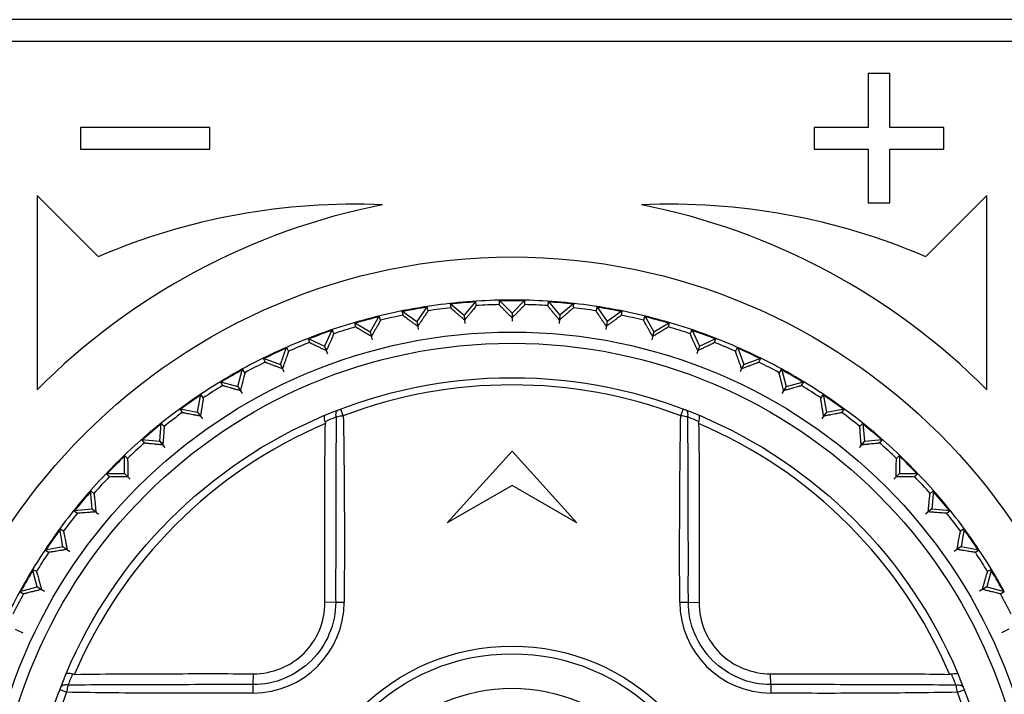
# Model space of a CAD drawing. Header units: millimetres. Extents: x 1117 to 38156, y -1945 to 7303.
# Tile 236 of 256: x 8915 to 8938, y 562 to 577. Entities that reach past the tile are written whole.
import ezdxf

# ---------------------------------------------------------------- set-up
doc = ezdxf.new("R2010")
doc.units = ezdxf.units.MM

msp = doc.modelspace()

# ---------------------------------------------------------------- linework, layer by layer
at = {"color": 7, "linetype": 'Continuous'}
for p, q in [((8953.883, 577.161), (8898.983, 577.161)), ((8898.983, 576.661), (8953.883, 576.661)), ((8935.183, 575.911), (8934.683, 575.911)), ((8934.683, 575.911), (8934.683, 574.661)), ((8935.183, 574.661), (8935.183, 575.911)), ((8919.433, 574.661), (8916.433, 574.661)), ((8916.433, 574.661), (8916.433, 574.161)), ((8919.433, 574.161), (8919.433, 574.661)), ((8934.683, 574.661), (8933.433, 574.661)), ((8933.433, 574.661), (8933.433, 574.161)), ((8936.433, 574.661), (8935.183, 574.661)), ((8936.433, 574.161), (8936.433, 574.661)), ((8916.433, 574.161), (8919.433, 574.161)), ((8933.433, 574.161), (8934.683, 574.161)), ((8934.683, 574.161), (8934.683, 572.911)), ((8935.183, 574.161), (8936.433, 574.161)), ((8935.183, 572.911), (8935.183, 574.161)), ((8916.847, 571.667), (8915.433, 573.081)), ((8915.433, 573.081), (8915.433, 568.581)), ((8937.433, 573.081), (8936.019, 571.667)), ((8937.433, 568.581), (8937.433, 573.081)), ((8934.683, 572.911), (8935.183, 572.911)), ((8924.47, 570.512), (8924.228, 570.166)), ((8924.488, 570.411), (8924.47, 570.512)), ((8925.003, 570.582), (8925.326, 570.311)), ((8925.003, 570.582), (8925.012, 570.481)), ((8925.597, 570.634), (8925.326, 570.311)), ((8925.606, 570.532), (8925.597, 570.634)), ((8926.135, 570.657), (8926.433, 570.359)), ((8926.135, 570.657), (8926.135, 570.556)), ((8926.731, 570.657), (8926.433, 570.359)), ((8926.731, 570.556), (8926.731, 570.657)), ((8927.269, 570.634), (8927.26, 570.532)), ((8927.269, 570.634), (8927.54, 570.311)), ((8927.863, 570.582), (8927.54, 570.311)), ((8927.854, 570.481), (8927.863, 570.582)), ((8928.396, 570.512), (8928.379, 570.411)), ((8928.396, 570.512), (8928.638, 570.166)), ((8923.357, 570.292), (8923.147, 569.926)), ((8923.384, 570.193), (8923.357, 570.292)), ((8923.882, 570.408), (8924.228, 570.166)), ((8923.882, 570.408), (8923.9, 570.308)), ((8925.326, 570.312), (8925.343, 570.121)), ((8925.326, 570.311), (8925.336, 570.198)), ((8926.433, 570.361), (8926.433, 570.169)), ((8926.433, 570.359), (8926.433, 570.246)), ((8927.54, 570.312), (8927.523, 570.121)), ((8927.54, 570.311), (8927.53, 570.198)), ((8928.984, 570.408), (8928.638, 570.166)), ((8928.966, 570.308), (8928.984, 570.408)), ((8929.509, 570.292), (8929.482, 570.193)), ((8929.509, 570.292), (8929.72, 569.926)), ((8922.781, 570.137), (8923.147, 569.926)), ((8922.781, 570.137), (8922.808, 570.039)), ((8924.228, 570.168), (8924.261, 569.979)), ((8924.228, 570.166), (8924.248, 570.054)), ((8928.638, 570.168), (8928.605, 569.979)), ((8928.638, 570.166), (8928.618, 570.054)), ((8929.72, 569.926), (8930.085, 570.137)), ((8930.059, 570.039), (8930.085, 570.137)), ((8922.268, 569.975), (8922.09, 569.593)), ((8922.303, 569.88), (8922.268, 569.975)), ((8923.146, 569.928), (8923.196, 569.742)), ((8923.147, 569.926), (8923.176, 569.817)), ((8929.72, 569.928), (8929.67, 569.742)), ((8929.72, 569.926), (8929.69, 569.817)), ((8930.598, 569.975), (8930.563, 569.88)), ((8930.598, 569.975), (8930.776, 569.593)), ((8921.067, 569.169), (8921.211, 569.566)), ((8921.254, 569.473), (8921.211, 569.566)), ((8921.708, 569.771), (8922.09, 569.593)), ((8921.708, 569.771), (8921.742, 569.676)), ((8922.089, 569.595), (8922.155, 569.414)), ((8922.09, 569.593), (8922.129, 569.487)), ((8930.777, 569.595), (8930.711, 569.414)), ((8930.776, 569.593), (8930.737, 569.487)), ((8930.776, 569.593), (8931.158, 569.771)), ((8931.124, 569.676), (8931.158, 569.771)), ((8931.655, 569.566), (8931.612, 569.473)), ((8931.655, 569.566), (8931.8, 569.169)), ((8920.67, 569.313), (8921.067, 569.169)), ((8920.67, 569.313), (8920.713, 569.221)), ((8921.066, 569.171), (8921.147, 568.997)), ((8921.067, 569.169), (8921.114, 569.067)), ((8931.8, 569.171), (8931.719, 568.997)), ((8931.8, 569.169), (8931.752, 569.067)), ((8931.8, 569.169), (8932.196, 569.313)), ((8932.153, 569.221), (8932.196, 569.313)), ((8920.084, 568.658), (8920.193, 569.065)), ((8920.244, 568.977), (8920.193, 569.065)), ((8932.673, 569.065), (8932.622, 568.977)), ((8932.673, 569.065), (8932.782, 568.658)), ((8919.676, 568.767), (8920.084, 568.658)), ((8919.676, 568.767), (8919.727, 568.679)), ((8920.083, 568.659), (8920.179, 568.493)), ((8920.084, 568.658), (8920.141, 568.56)), ((8932.783, 568.659), (8932.687, 568.493)), ((8932.782, 568.658), (8932.726, 568.56)), ((8932.782, 568.658), (8933.19, 568.767)), ((8933.139, 568.679), (8933.19, 568.767)), ((8919.15, 568.062), (8919.223, 568.478)), ((8919.281, 568.395), (8919.223, 568.478)), ((8933.643, 568.478), (8933.585, 568.395)), ((8933.643, 568.478), (8933.716, 568.062)), ((8918.734, 568.136), (8919.15, 568.062)), ((8918.734, 568.136), (8918.792, 568.052)), ((8919.149, 568.064), (8919.259, 567.907)), ((8919.15, 568.062), (8919.215, 567.97)), ((8922.525, 567.978), (8922.466, 568.134)), ((8930.341, 567.978), (8930.4, 568.134)), ((8933.717, 568.064), (8933.607, 567.907)), ((8933.716, 568.062), (8933.652, 567.97)), ((8933.716, 568.062), (8934.132, 568.136)), ((8934.074, 568.052), (8934.132, 568.136)), ((8918.271, 567.388), (8918.308, 567.808)), ((8918.373, 567.73), (8918.308, 567.808)), ((8934.559, 567.808), (8934.493, 567.73)), ((8934.559, 567.808), (8934.595, 567.388)), ((8917.851, 567.425), (8918.271, 567.388)), ((8917.851, 567.425), (8917.916, 567.347)), ((8918.27, 567.389), (8918.393, 567.242)), ((8918.271, 567.388), (8918.344, 567.301)), ((8934.596, 567.389), (8934.473, 567.242)), ((8934.595, 567.388), (8934.523, 567.301)), ((8934.595, 567.388), (8935.016, 567.425)), ((8934.95, 567.347), (8935.016, 567.425)), ((8917.526, 566.99), (8917.454, 567.061)), ((8917.454, 566.64), (8917.454, 567.061)), ((8924.933, 565.495), (8926.433, 567.161)), ((8926.433, 567.161), (8927.933, 565.495)), ((8935.412, 567.061), (8935.34, 566.99)), ((8935.412, 567.061), (8935.412, 566.64)), ((8917.032, 566.64), (8917.454, 566.64)), ((8917.032, 566.64), (8917.104, 566.568)), ((8917.453, 566.641), (8917.589, 566.505)), ((8917.454, 566.64), (8917.534, 566.56)), ((8935.413, 566.641), (8935.278, 566.505)), ((8935.412, 566.64), (8935.332, 566.56)), ((8935.412, 566.64), (8935.834, 566.64)), ((8935.762, 566.568), (8935.834, 566.64)), ((8916.747, 566.178), (8916.669, 566.243)), ((8916.706, 565.823), (8916.669, 566.243)), ((8926.433, 566.361), (8924.933, 565.495)), ((8927.933, 565.495), (8926.433, 566.361)), ((8936.197, 566.243), (8936.119, 566.178)), ((8936.197, 566.243), (8936.16, 565.823)), ((8916.285, 565.786), (8916.706, 565.823)), ((8916.285, 565.786), (8916.363, 565.721)), ((8916.704, 565.824), (8916.851, 565.701)), ((8916.706, 565.823), (8916.792, 565.75)), ((8936.162, 565.824), (8936.015, 565.701)), ((8936.16, 565.823), (8936.074, 565.75)), ((8936.16, 565.823), (8936.581, 565.786)), ((8936.503, 565.721), (8936.581, 565.786)), ((8916.041, 565.301), (8915.958, 565.359)), ((8916.031, 564.944), (8915.958, 565.359)), ((8936.908, 565.359), (8936.825, 565.301)), ((8936.908, 565.359), (8936.835, 564.944)), ((8915.616, 564.871), (8916.031, 564.944)), ((8915.616, 564.871), (8915.699, 564.813)), ((8916.03, 564.945), (8916.187, 564.835)), ((8916.031, 564.944), (8916.124, 564.879)), ((8936.836, 564.945), (8936.679, 564.835)), ((8936.835, 564.944), (8936.742, 564.879)), ((8936.835, 564.944), (8937.25, 564.871)), ((8937.167, 564.813), (8937.25, 564.871)), ((8915.415, 564.366), (8915.327, 564.417)), ((8915.436, 564.01), (8915.327, 564.417)), ((8937.539, 564.417), (8937.43, 564.01)), ((8937.539, 564.417), (8937.451, 564.366)), ((8915.029, 563.901), (8915.436, 564.01)), ((8915.029, 563.901), (8915.117, 563.85)), ((8915.435, 564.011), (8915.601, 563.915)), ((8915.436, 564.01), (8915.534, 563.953)), ((8937.432, 564.011), (8937.265, 563.915)), ((8937.43, 564.01), (8937.332, 563.953)), ((8937.43, 564.01), (8937.838, 563.901)), ((8937.75, 563.85), (8937.838, 563.901)), ((8922.348, 563.658), (8922.096, 563.65)), ((8930.518, 563.658), (8930.77, 563.65)), ((8914.923, 563.028), (8915.097, 562.947)), ((8937.943, 563.028), (8937.769, 562.947)), ((8920.436, 561.746), (8920.444, 561.998)), ((8932.43, 561.746), (8932.422, 561.998)), ((8916.115, 561.569), (8915.959, 561.628)), ((8936.751, 561.569), (8936.907, 561.628))]:
    msp.add_line(p, q, dxfattribs=at)
for radius in [14, 12.258, 12, 11.2, 4.978, 4.8, 4]:
    msp.add_circle((8926.433, 557.661), radius, dxfattribs=at)
for centre, radius, start, end in [((8926.433, 557.661), 15.5, 101.1599, 135.2087), ((8922.763, 557.882), 15, 87.4407, 113.2286), ((8930.103, 557.882), 15, 66.7714, 92.5593), ((8926.433, 557.661), 15.5, 44.7913, 78.8401), ((8926.433, 557.661), 13, 98.6907, 101.3076), ((8926.433, 557.661), 12.983, 98.6957, 101.1544), ((8926.433, 557.661), 13, 91.3147, 98.6853), ((8926.433, 557.661), 12.898, 96.325, 98.675), ((8926.433, 557.661), 12.983, 93.678, 96.3198), ((8926.433, 557.661), 12.898, 91.325, 93.675), ((8926.433, 557.661), 13, 88.6918, 91.3082), ((8926.433, 557.661), 12.983, 88.6968, 91.1554), ((8926.433, 557.661), 13, 81.3147, 88.6853), ((8926.433, 557.661), 12.898, 86.325, 88.675), ((8926.433, 557.661), 12.983, 83.6802, 86.322), ((8926.433, 557.661), 12.898, 81.325, 83.675), ((8926.433, 557.661), 13, 78.6924, 81.3093), ((8926.433, 557.661), 12.983, 78.6973, 81.1566), ((8926.433, 557.661), 13, 101.3147, 108.6853), ((8926.433, 557.661), 12.983, 103.6789, 106.323), ((8926.433, 557.661), 12.898, 101.325, 103.675), ((8926.433, 557.661), 12.898, 76.325, 78.675), ((8926.433, 557.661), 13, 71.3147, 78.6853), ((8926.433, 557.661), 12.983, 73.677, 76.3211), ((8926.433, 557.661), 12.898, 106.325, 108.675), ((8926.433, 557.661), 12.898, 71.325, 73.675), ((8926.433, 557.661), 13, 108.6934, 111.3099), ((8926.433, 557.661), 12.983, 108.6983, 111.1577), ((8926.433, 557.661), 13, 68.6901, 71.3066), ((8926.433, 557.661), 12.983, 68.6951, 71.1531), ((8926.433, 557.661), 13, 111.3147, 118.6853), ((8926.433, 557.661), 12.898, 111.325, 113.675), ((8926.433, 557.661), 12.898, 66.325, 68.675), ((8926.433, 557.661), 13, 61.3147, 68.6853), ((8926.433, 557.661), 12.983, 113.6796, 116.3193), ((8926.433, 557.661), 12.983, 63.6807, 66.3204), ((8926.433, 557.661), 12.898, 116.325, 118.675), ((8926.433, 557.661), 12.898, 61.325, 63.675), ((8926.433, 557.661), 13, 118.6896, 121.3064), ((8926.433, 557.661), 12.983, 118.6946, 121.1528), ((8926.433, 557.661), 13, 58.6936, 61.3104), ((8926.433, 557.661), 12.983, 58.6986, 61.1582), ((8926.433, 557.661), 13, 121.3147, 128.6853), ((8926.433, 557.661), 12.898, 121.325, 123.675), ((8926.433, 557.661), 11.033, 69.2549, 110.7466), ((8926.433, 557.661), 12.898, 56.325, 58.675), ((8926.433, 557.661), 13, 51.3147, 58.6853), ((8926.433, 557.661), 12.983, 123.6776, 126.323), ((8926.433, 557.661), 12.983, 53.677, 56.3224), ((8926.433, 557.661), 12.898, 126.325, 128.675), ((8926.433, 557.661), 12.898, 51.325, 53.675), ((8926.433, 557.661), 13, 128.694, 141.306), ((8926.433, 557.661), 11.02, 113.1008, 156.9001), ((8926.433, 557.661), 12.983, 128.6989, 131.1586), ((8926.91, 556.814), 12.029, 112.2237, 113.5485), ((8925.968, 556.841), 12, 66.4515, 67.7801), ((8926.433, 557.661), 11.02, 23.1008, 66.9001), ((8926.433, 557.661), 13, 38.694, 51.306), ((8926.433, 557.661), 12.983, 48.6944, 51.1523), ((8926.433, 557.661), 12.898, 131.325, 133.675), ((8926.433, 557.661), 12.898, 46.325, 48.675), ((8926.433, 557.661), 12.983, 133.6805, 136.3196), ((8926.433, 557.661), 12.983, 43.6805, 46.3195), ((8926.433, 557.661), 12.898, 136.325, 138.675), ((8926.433, 557.661), 12.898, 41.325, 43.675), ((8926.433, 557.661), 12.983, 138.6944, 141.1523), ((8926.433, 557.661), 12.983, 38.6989, 41.1586), ((8926.433, 557.661), 13, 141.3147, 148.6853), ((8926.433, 557.661), 12.898, 141.325, 143.675), ((8926.433, 557.661), 12.898, 36.325, 38.675), ((8926.433, 557.661), 13, 31.3147, 38.6853), ((8926.433, 557.661), 12.983, 143.677, 146.3224), ((8926.433, 557.661), 12.983, 33.6776, 36.323), ((8926.433, 557.661), 12.898, 146.325, 148.675), ((8926.433, 557.661), 12.898, 31.325, 33.675), ((8926.433, 557.661), 13, 148.6937, 151.3104), ((8926.433, 557.661), 12.983, 148.6986, 151.1582), ((8926.433, 557.661), 13, 28.6896, 31.3063), ((8926.433, 557.661), 12.983, 28.6946, 31.1528), ((8926.433, 557.661), 13, 151.3147, 158.6853), ((8926.433, 557.661), 12.898, 151.325, 153.675), ((8920.429, 563.665), 2.117, 270.2801, 359.7342), ((8922.807, 589.575), 25.921, 268.9863, 269.4231), ((8929.946, 590.56), 26.908, 270.7977, 271.2186), ((8932.437, 563.665), 2.117, 180.2788, 269.7354), ((8926.433, 557.661), 12.898, 26.325, 28.675), ((8927.261, 557.192), 12.009, 156.4517, 157.7792), ((8925.587, 557.184), 12.028, 22.2236, 23.5485), ((8893.527, 561.173), 26.915, 0.7993, 1.2201), ((8958.349, 561.287), 25.922, 178.9863, 179.4231), ((8926.433, 557.661), 11.033, 159.2548, 200.7466), ((8926.433, 557.661), 11.033, 339.2548, 20.7466)]:
    msp.add_arc(centre, radius, start, end, dxfattribs=at)
for points, knots in [([(8925.336, 570.198), (8925.314, 570.216), (8925.272, 570.252), (8925.212, 570.304), (8925.157, 570.351), (8925.11, 570.392), (8925.075, 570.423), (8925.052, 570.443), (8925.038, 570.455), (8925.027, 570.465), (8925.019, 570.472), (8925.015, 570.477), (8925.012, 570.48), (8925.012, 570.481)], [0, 0, 0, 0, 0.199481, 0.385367, 0.554329, 0.702459, 0.82537, 0.875938, 0.918501, 0.952563, 0.977679, 0.993532, 1, 1, 1, 1]), ([(8925.606, 570.532), (8925.606, 570.532), (8925.604, 570.529), (8925.601, 570.523), (8925.594, 570.515), (8925.585, 570.503), (8925.574, 570.489), (8925.555, 570.465), (8925.526, 570.429), (8925.486, 570.38), (8925.44, 570.324), (8925.39, 570.262), (8925.354, 570.22), (8925.336, 570.198)], [0, 0, 0, 0, 0.006467, 0.022314, 0.047417, 0.081484, 0.124046, 0.174615, 0.297555, 0.445709, 0.614672, 0.800566, 1, 1, 1, 1]), ([(8926.433, 570.246), (8926.413, 570.266), (8926.374, 570.305), (8926.319, 570.362), (8926.268, 570.414), (8926.224, 570.459), (8926.192, 570.492), (8926.171, 570.515), (8926.159, 570.528), (8926.149, 570.539), (8926.141, 570.547), (8926.137, 570.552), (8926.135, 570.555), (8926.135, 570.556)], [0, 0, 0, 0, 0.199481, 0.385367, 0.554329, 0.702459, 0.82537, 0.875938, 0.918501, 0.952563, 0.977679, 0.993532, 1, 1, 1, 1]), ([(8926.731, 570.556), (8926.731, 570.555), (8926.729, 570.552), (8926.725, 570.547), (8926.717, 570.539), (8926.708, 570.528), (8926.695, 570.515), (8926.674, 570.492), (8926.642, 570.459), (8926.598, 570.414), (8926.548, 570.362), (8926.492, 570.305), (8926.453, 570.266), (8926.433, 570.246)], [0, 0, 0, 0, 0.006467, 0.022314, 0.047417, 0.081484, 0.124046, 0.174615, 0.297555, 0.445709, 0.614672, 0.800566, 1, 1, 1, 1]), ([(8927.53, 570.198), (8927.512, 570.22), (8927.477, 570.262), (8927.426, 570.324), (8927.38, 570.38), (8927.341, 570.429), (8927.312, 570.465), (8927.292, 570.489), (8927.281, 570.503), (8927.272, 570.515), (8927.265, 570.523), (8927.262, 570.529), (8927.26, 570.532), (8927.26, 570.532)], [0, 0, 0, 0, 0.199481, 0.385367, 0.554329, 0.702459, 0.82537, 0.875938, 0.918501, 0.952563, 0.977679, 0.993532, 1, 1, 1, 1]), ([(8927.854, 570.481), (8927.854, 570.48), (8927.851, 570.477), (8927.847, 570.472), (8927.839, 570.465), (8927.828, 570.455), (8927.814, 570.443), (8927.791, 570.423), (8927.756, 570.392), (8927.709, 570.351), (8927.654, 570.304), (8927.594, 570.252), (8927.552, 570.216), (8927.53, 570.198)], [0, 0, 0, 0, 0.006467, 0.022314, 0.047417, 0.081484, 0.124046, 0.174615, 0.297555, 0.445709, 0.614672, 0.800566, 1, 1, 1, 1]), ([(8924.248, 570.054), (8924.224, 570.071), (8924.179, 570.103), (8924.115, 570.149), (8924.056, 570.191), (8924.005, 570.228), (8923.968, 570.256), (8923.943, 570.274), (8923.928, 570.285), (8923.917, 570.294), (8923.908, 570.3), (8923.903, 570.305), (8923.9, 570.307), (8923.9, 570.308)], [0, 0, 0, 0, 0.199481, 0.385367, 0.554329, 0.702459, 0.82537, 0.875938, 0.918501, 0.952563, 0.977679, 0.993532, 1, 1, 1, 1]), ([(8924.488, 570.411), (8924.488, 570.411), (8924.486, 570.408), (8924.483, 570.402), (8924.477, 570.393), (8924.469, 570.38), (8924.459, 570.365), (8924.442, 570.339), (8924.416, 570.301), (8924.381, 570.249), (8924.34, 570.189), (8924.295, 570.124), (8924.264, 570.078), (8924.248, 570.054)], [0, 0, 0, 0, 0.006467, 0.022314, 0.047417, 0.081484, 0.124046, 0.174615, 0.297555, 0.445709, 0.614672, 0.800566, 1, 1, 1, 1]), ([(8928.618, 570.054), (8928.602, 570.078), (8928.571, 570.124), (8928.526, 570.189), (8928.485, 570.249), (8928.45, 570.301), (8928.424, 570.339), (8928.407, 570.365), (8928.397, 570.38), (8928.389, 570.393), (8928.383, 570.402), (8928.381, 570.408), (8928.378, 570.411), (8928.379, 570.411)], [0, 0, 0, 0, 0.199481, 0.385367, 0.554329, 0.702459, 0.82537, 0.875938, 0.918501, 0.952563, 0.977679, 0.993532, 1, 1, 1, 1]), ([(8928.966, 570.308), (8928.966, 570.307), (8928.963, 570.305), (8928.958, 570.3), (8928.949, 570.294), (8928.938, 570.285), (8928.923, 570.274), (8928.898, 570.256), (8928.861, 570.228), (8928.81, 570.191), (8928.751, 570.149), (8928.687, 570.103), (8928.642, 570.071), (8928.618, 570.054)], [0, 0, 0, 0, 0.006467, 0.022314, 0.047417, 0.081484, 0.124046, 0.174615, 0.297555, 0.445709, 0.614672, 0.800566, 1, 1, 1, 1]), ([(8923.176, 569.817), (8923.151, 569.831), (8923.104, 569.859), (8923.035, 569.9), (8922.973, 569.937), (8922.919, 569.969), (8922.879, 569.993), (8922.853, 570.009), (8922.837, 570.019), (8922.825, 570.027), (8922.816, 570.032), (8922.811, 570.036), (8922.808, 570.038), (8922.808, 570.039)], [0, 0, 0, 0, 0.199481, 0.385367, 0.554329, 0.702459, 0.82537, 0.875938, 0.918501, 0.952563, 0.977679, 0.993532, 1, 1, 1, 1]), ([(8923.384, 570.193), (8923.384, 570.192), (8923.382, 570.189), (8923.38, 570.183), (8923.375, 570.174), (8923.368, 570.161), (8923.359, 570.145), (8923.344, 570.117), (8923.322, 570.077), (8923.292, 570.022), (8923.256, 569.959), (8923.217, 569.89), (8923.19, 569.842), (8923.176, 569.817)], [0, 0, 0, 0, 0.006467, 0.022314, 0.047417, 0.081484, 0.124046, 0.174615, 0.297555, 0.445709, 0.614672, 0.800566, 1, 1, 1, 1]), ([(8929.69, 569.817), (8929.676, 569.842), (8929.649, 569.89), (8929.61, 569.959), (8929.575, 570.022), (8929.544, 570.077), (8929.522, 570.117), (8929.507, 570.145), (8929.498, 570.161), (8929.492, 570.174), (8929.486, 570.183), (8929.484, 570.189), (8929.482, 570.192), (8929.482, 570.193)], [0, 0, 0, 0, 0.199481, 0.385367, 0.554329, 0.702459, 0.82537, 0.875938, 0.918501, 0.952563, 0.977679, 0.993532, 1, 1, 1, 1]), ([(8930.059, 570.039), (8930.058, 570.038), (8930.055, 570.036), (8930.05, 570.032), (8930.041, 570.027), (8930.029, 570.019), (8930.013, 570.009), (8929.987, 569.993), (8929.947, 569.969), (8929.893, 569.937), (8929.831, 569.9), (8929.763, 569.859), (8929.715, 569.831), (8929.69, 569.817)], [0, 0, 0, 0, 0.006467, 0.022314, 0.047417, 0.081484, 0.124046, 0.174615, 0.297555, 0.445709, 0.614672, 0.800566, 1, 1, 1, 1]), ([(8922.303, 569.88), (8922.303, 569.879), (8922.302, 569.876), (8922.3, 569.87), (8922.296, 569.86), (8922.29, 569.846), (8922.283, 569.829), (8922.271, 569.801), (8922.252, 569.759), (8922.226, 569.701), (8922.196, 569.635), (8922.164, 569.563), (8922.141, 569.513), (8922.129, 569.487)], [0, 0, 0, 0, 0.006467, 0.022314, 0.047417, 0.081484, 0.124046, 0.174615, 0.297555, 0.445709, 0.614672, 0.800566, 1, 1, 1, 1]), ([(8930.737, 569.487), (8930.726, 569.513), (8930.703, 569.563), (8930.67, 569.635), (8930.64, 569.701), (8930.614, 569.759), (8930.596, 569.801), (8930.583, 569.829), (8930.576, 569.846), (8930.571, 569.86), (8930.566, 569.87), (8930.564, 569.876), (8930.563, 569.879), (8930.563, 569.88)], [0, 0, 0, 0, 0.199481, 0.385367, 0.554329, 0.702459, 0.82537, 0.875938, 0.918501, 0.952563, 0.977679, 0.993532, 1, 1, 1, 1]), ([(8922.129, 569.487), (8922.103, 569.499), (8922.053, 569.523), (8921.981, 569.557), (8921.916, 569.588), (8921.86, 569.616), (8921.818, 569.636), (8921.79, 569.65), (8921.774, 569.658), (8921.761, 569.665), (8921.751, 569.67), (8921.746, 569.674), (8921.743, 569.675), (8921.742, 569.676)], [0, 0, 0, 0, 0.199481, 0.385367, 0.554329, 0.702459, 0.82537, 0.875938, 0.918501, 0.952563, 0.977679, 0.993532, 1, 1, 1, 1]), ([(8931.124, 569.676), (8931.123, 569.675), (8931.12, 569.674), (8931.115, 569.67), (8931.105, 569.665), (8931.092, 569.658), (8931.076, 569.65), (8931.048, 569.636), (8931.007, 569.616), (8930.95, 569.588), (8930.885, 569.557), (8930.813, 569.523), (8930.763, 569.499), (8930.737, 569.487)], [0, 0, 0, 0, 0.006467, 0.022314, 0.047417, 0.081484, 0.124046, 0.174615, 0.297555, 0.445709, 0.614672, 0.800566, 1, 1, 1, 1]), ([(8921.254, 569.473), (8921.254, 569.473), (8921.253, 569.469), (8921.252, 569.463), (8921.248, 569.452), (8921.244, 569.439), (8921.238, 569.421), (8921.228, 569.392), (8921.213, 569.348), (8921.193, 569.289), (8921.169, 569.221), (8921.142, 569.146), (8921.124, 569.093), (8921.114, 569.067)], [0, 0, 0, 0, 0.006467, 0.022314, 0.047417, 0.081484, 0.124046, 0.174615, 0.297555, 0.445709, 0.614672, 0.800566, 1, 1, 1, 1]), ([(8931.752, 569.067), (8931.742, 569.093), (8931.724, 569.146), (8931.697, 569.221), (8931.673, 569.289), (8931.653, 569.348), (8931.638, 569.392), (8931.628, 569.421), (8931.622, 569.439), (8931.618, 569.452), (8931.615, 569.463), (8931.613, 569.469), (8931.612, 569.473), (8931.612, 569.473)], [0, 0, 0, 0, 0.199481, 0.385367, 0.554329, 0.702459, 0.82537, 0.875938, 0.918501, 0.952563, 0.977679, 0.993532, 1, 1, 1, 1]), ([(8921.114, 569.067), (8921.088, 569.077), (8921.036, 569.096), (8920.961, 569.124), (8920.894, 569.149), (8920.835, 569.172), (8920.792, 569.188), (8920.763, 569.2), (8920.746, 569.207), (8920.733, 569.212), (8920.723, 569.216), (8920.717, 569.219), (8920.713, 569.221), (8920.713, 569.221)], [0, 0, 0, 0, 0.199481, 0.385367, 0.554329, 0.702459, 0.82537, 0.875938, 0.918501, 0.952563, 0.977679, 0.993532, 1, 1, 1, 1]), ([(8932.153, 569.221), (8932.153, 569.221), (8932.149, 569.219), (8932.144, 569.216), (8932.133, 569.212), (8932.12, 569.207), (8932.103, 569.2), (8932.074, 569.188), (8932.031, 569.172), (8931.972, 569.149), (8931.905, 569.124), (8931.83, 569.096), (8931.779, 569.077), (8931.752, 569.067)], [0, 0, 0, 0, 0.006467, 0.022314, 0.047417, 0.081484, 0.124046, 0.174615, 0.297555, 0.445709, 0.614672, 0.800566, 1, 1, 1, 1]), ([(8920.244, 568.977), (8920.244, 568.976), (8920.243, 568.973), (8920.243, 568.966), (8920.24, 568.956), (8920.237, 568.942), (8920.233, 568.924), (8920.226, 568.894), (8920.215, 568.849), (8920.199, 568.788), (8920.181, 568.718), (8920.162, 568.641), (8920.148, 568.587), (8920.141, 568.56)], [0, 0, 0, 0, 0.006479, 0.022339, 0.04741, 0.081452, 0.124048, 0.174639, 0.297535, 0.445682, 0.614742, 0.800679, 1, 1, 1, 1]), ([(8932.726, 568.56), (8932.718, 568.587), (8932.705, 568.641), (8932.685, 568.718), (8932.667, 568.788), (8932.652, 568.849), (8932.64, 568.894), (8932.633, 568.924), (8932.629, 568.942), (8932.626, 568.956), (8932.623, 568.966), (8932.623, 568.973), (8932.622, 568.976), (8932.622, 568.977)], [0, 0, 0, 0, 0.199427, 0.385378, 0.554375, 0.702511, 0.825453, 0.876007, 0.918559, 0.952614, 0.977701, 0.993538, 1, 1, 1, 1]), ([(8920.141, 568.56), (8920.113, 568.567), (8920.06, 568.582), (8919.983, 568.603), (8919.914, 568.623), (8919.853, 568.64), (8919.809, 568.653), (8919.779, 568.662), (8919.761, 568.667), (8919.748, 568.671), (8919.737, 568.675), (8919.731, 568.677), (8919.728, 568.678), (8919.727, 568.679)], [0, 0, 0, 0, 0.199427, 0.385376, 0.554371, 0.702508, 0.825449, 0.876003, 0.918556, 0.952613, 0.9777, 0.993537, 1, 1, 1, 1]), ([(8933.139, 568.679), (8933.138, 568.678), (8933.135, 568.677), (8933.129, 568.675), (8933.118, 568.671), (8933.105, 568.667), (8933.087, 568.662), (8933.057, 568.653), (8933.013, 568.64), (8932.952, 568.623), (8932.883, 568.603), (8932.806, 568.582), (8932.753, 568.567), (8932.726, 568.56)], [0, 0, 0, 0, 0.00648, 0.022341, 0.047414, 0.081455, 0.124052, 0.174644, 0.297542, 0.445687, 0.614744, 0.800679, 1, 1, 1, 1]), ([(8919.281, 568.395), (8919.282, 568.394), (8919.281, 568.39), (8919.281, 568.384), (8919.279, 568.373), (8919.277, 568.359), (8919.275, 568.341), (8919.27, 568.31), (8919.263, 568.264), (8919.253, 568.202), (8919.241, 568.131), (8919.228, 568.052), (8919.219, 567.998), (8919.215, 567.97)], [0, 0, 0, 0, 0.006467, 0.022314, 0.047417, 0.081484, 0.124046, 0.174615, 0.297555, 0.445709, 0.614672, 0.800566, 1, 1, 1, 1]), ([(8933.652, 567.97), (8933.647, 567.998), (8933.638, 568.052), (8933.625, 568.131), (8933.613, 568.202), (8933.603, 568.264), (8933.596, 568.31), (8933.591, 568.341), (8933.589, 568.359), (8933.587, 568.373), (8933.585, 568.384), (8933.585, 568.39), (8933.584, 568.394), (8933.585, 568.395)], [0, 0, 0, 0, 0.199481, 0.385367, 0.554329, 0.702459, 0.82537, 0.875938, 0.918501, 0.952563, 0.977679, 0.993532, 1, 1, 1, 1]), ([(8919.215, 567.97), (8919.186, 567.975), (8919.132, 567.985), (8919.054, 567.999), (8918.983, 568.013), (8918.921, 568.025), (8918.876, 568.034), (8918.846, 568.04), (8918.828, 568.044), (8918.813, 568.047), (8918.803, 568.049), (8918.797, 568.051), (8918.793, 568.052), (8918.792, 568.052)], [0, 0, 0, 0, 0.199481, 0.385367, 0.554329, 0.702459, 0.82537, 0.875938, 0.918501, 0.952563, 0.977679, 0.993532, 1, 1, 1, 1]), ([(8922.104, 567.841), (8922.098, 567.859), (8922.09, 567.893), (8922.085, 567.933), (8922.087, 567.959), (8922.091, 567.977), (8922.099, 567.988), (8922.105, 567.991)], [0, 0, 0, 0, 0.363655, 0.657408, 0.772233, 0.865602, 1, 1, 1, 1]), ([(8922.36, 567.949), (8922.357, 567.968), (8922.353, 568.004), (8922.36, 568.053), (8922.378, 568.092), (8922.399, 568.109), (8922.41, 568.113)], [0, 0, 0, 0, 0.310286, 0.581755, 0.807538, 1, 1, 1, 1]), ([(8922.525, 567.978), (8922.51, 567.976), (8922.455, 567.968), (8922.4, 567.958), (8922.36, 567.949)], [0, 0, 0, 0, 0.266416, 1, 1, 1, 1]), ([(8922.525, 567.978), (8922.531, 567.62), (8922.541, 566.902), (8922.549, 565.822), (8922.551, 564.739), (8922.547, 564.017), (8922.546, 563.655)], [0, 0, 0, 0, 0.248644, 0.498527, 0.749129, 1, 1, 1, 1]), ([(8930.321, 563.655), (8930.317, 564.016), (8930.316, 564.739), (8930.317, 565.822), (8930.325, 566.902), (8930.335, 567.62), (8930.341, 567.978)], [0, 0, 0, 0, 0.250872, 0.501473, 0.751355, 1, 1, 1, 1]), ([(8930.506, 567.949), (8930.493, 567.952), (8930.439, 567.963), (8930.384, 567.972), (8930.341, 567.978)], [0, 0, 0, 0, 0.227992, 1, 1, 1, 1]), ([(8930.506, 567.949), (8930.509, 567.968), (8930.512, 568.004), (8930.506, 568.053), (8930.488, 568.092), (8930.467, 568.109), (8930.456, 568.113)], [0, 0, 0, 0, 0.310304, 0.58178, 0.807556, 1, 1, 1, 1]), ([(8930.762, 567.841), (8930.768, 567.859), (8930.776, 567.893), (8930.781, 567.933), (8930.779, 567.96), (8930.775, 567.977), (8930.767, 567.988), (8930.761, 567.991)], [0, 0, 0, 0, 0.363667, 0.657422, 0.772247, 0.865613, 1, 1, 1, 1]), ([(8934.074, 568.052), (8934.073, 568.052), (8934.069, 568.051), (8934.063, 568.049), (8934.053, 568.047), (8934.039, 568.044), (8934.021, 568.04), (8933.99, 568.034), (8933.945, 568.025), (8933.883, 568.013), (8933.812, 567.999), (8933.734, 567.985), (8933.68, 567.975), (8933.652, 567.97)], [0, 0, 0, 0, 0.006467, 0.022314, 0.047417, 0.081484, 0.124046, 0.174615, 0.297555, 0.445709, 0.614672, 0.800566, 1, 1, 1, 1]), ([(8922.096, 563.65), (8922.094, 563.999), (8922.093, 564.724), (8922.095, 565.802), (8922.098, 566.835), (8922.104, 567.492), (8922.11, 567.797)], [0, 0, 0, 0, 0.252806, 0.524632, 0.779819, 1, 1, 1, 1]), ([(8922.104, 567.841), (8922.105, 567.838), (8922.109, 567.823), (8922.11, 567.808), (8922.11, 567.797)], [0, 0, 0, 0, 0.245459, 1, 1, 1, 1]), ([(8922.36, 567.949), (8922.357, 567.593), (8922.353, 566.88), (8922.35, 565.808), (8922.349, 564.913), (8922.347, 564.196), (8922.347, 563.837), (8922.348, 563.658)], [0, 0, 0, 0, 0.248965, 0.498851, 0.749297, 0.874633, 1, 1, 1, 1]), ([(8930.518, 563.658), (8930.517, 564.016), (8930.519, 564.733), (8930.516, 565.808), (8930.513, 566.88), (8930.509, 567.593), (8930.506, 567.949)], [0, 0, 0, 0, 0.250703, 0.501149, 0.751035, 1, 1, 1, 1]), ([(8930.756, 567.797), (8930.756, 567.8), (8930.757, 567.815), (8930.759, 567.83), (8930.762, 567.841)], [0, 0, 0, 0, 0.254329, 1, 1, 1, 1]), ([(8930.756, 567.797), (8930.763, 567.41), (8930.769, 566.652), (8930.772, 565.27), (8930.773, 564.274), (8930.77, 563.65)], [0, 0, 0, 0, 0.279406, 0.548469, 1, 1, 1, 1]), ([(8918.373, 567.73), (8918.373, 567.73), (8918.373, 567.726), (8918.373, 567.72), (8918.373, 567.709), (8918.372, 567.694), (8918.371, 567.676), (8918.369, 567.645), (8918.366, 567.599), (8918.362, 567.536), (8918.356, 567.464), (8918.35, 567.385), (8918.346, 567.33), (8918.344, 567.301)], [0, 0, 0, 0, 0.006467, 0.022314, 0.047417, 0.081484, 0.124046, 0.174615, 0.297555, 0.445709, 0.614672, 0.800566, 1, 1, 1, 1]), ([(8934.523, 567.301), (8934.52, 567.33), (8934.516, 567.385), (8934.51, 567.464), (8934.504, 567.536), (8934.5, 567.599), (8934.497, 567.645), (8934.495, 567.676), (8934.494, 567.694), (8934.493, 567.709), (8934.493, 567.72), (8934.493, 567.726), (8934.493, 567.73), (8934.493, 567.73)], [0, 0, 0, 0, 0.199481, 0.385367, 0.554329, 0.702459, 0.82537, 0.875938, 0.918501, 0.952563, 0.977679, 0.993532, 1, 1, 1, 1]), ([(8918.344, 567.301), (8918.315, 567.304), (8918.26, 567.309), (8918.181, 567.317), (8918.109, 567.324), (8918.046, 567.331), (8918.001, 567.336), (8917.97, 567.339), (8917.952, 567.341), (8917.937, 567.343), (8917.926, 567.344), (8917.92, 567.346), (8917.916, 567.346), (8917.916, 567.347)], [0, 0, 0, 0, 0.199481, 0.385367, 0.554329, 0.702459, 0.82537, 0.875938, 0.918501, 0.952563, 0.977679, 0.993532, 1, 1, 1, 1]), ([(8934.95, 567.347), (8934.95, 567.346), (8934.946, 567.346), (8934.94, 567.344), (8934.929, 567.343), (8934.915, 567.341), (8934.896, 567.339), (8934.866, 567.336), (8934.82, 567.331), (8934.757, 567.324), (8934.685, 567.317), (8934.606, 567.309), (8934.551, 567.304), (8934.523, 567.301)], [0, 0, 0, 0, 0.006467, 0.022314, 0.047417, 0.081484, 0.124046, 0.174615, 0.297555, 0.445709, 0.614672, 0.800566, 1, 1, 1, 1]), ([(8917.526, 566.99), (8917.526, 566.989), (8917.526, 566.985), (8917.527, 566.979), (8917.528, 566.968), (8917.528, 566.953), (8917.529, 566.935), (8917.53, 566.904), (8917.531, 566.858), (8917.532, 566.795), (8917.533, 566.723), (8917.533, 566.643), (8917.534, 566.588), (8917.534, 566.56)], [0, 0, 0, 0, 0.006467, 0.022314, 0.047417, 0.081484, 0.124046, 0.174615, 0.297555, 0.445709, 0.614672, 0.800566, 1, 1, 1, 1]), ([(8935.332, 566.56), (8935.332, 566.588), (8935.333, 566.643), (8935.334, 566.723), (8935.334, 566.795), (8935.335, 566.858), (8935.336, 566.904), (8935.337, 566.935), (8935.338, 566.953), (8935.338, 566.968), (8935.339, 566.979), (8935.34, 566.985), (8935.34, 566.989), (8935.34, 566.99)], [0, 0, 0, 0, 0.199481, 0.385367, 0.554329, 0.702459, 0.82537, 0.875938, 0.918501, 0.952563, 0.977679, 0.993532, 1, 1, 1, 1]), ([(8917.534, 566.56), (8917.505, 566.56), (8917.45, 566.56), (8917.371, 566.561), (8917.299, 566.562), (8917.236, 566.563), (8917.189, 566.564), (8917.158, 566.565), (8917.14, 566.565), (8917.126, 566.566), (8917.115, 566.566), (8917.108, 566.567), (8917.105, 566.567), (8917.104, 566.568)], [0, 0, 0, 0, 0.199481, 0.385367, 0.554329, 0.702459, 0.82537, 0.875938, 0.918501, 0.952563, 0.977679, 0.993532, 1, 1, 1, 1]), ([(8935.762, 566.568), (8935.761, 566.567), (8935.758, 566.567), (8935.751, 566.566), (8935.74, 566.566), (8935.726, 566.565), (8935.708, 566.565), (8935.677, 566.564), (8935.631, 566.563), (8935.568, 566.562), (8935.495, 566.561), (8935.416, 566.56), (8935.361, 566.56), (8935.332, 566.56)], [0, 0, 0, 0, 0.006467, 0.022314, 0.047417, 0.081484, 0.124046, 0.174615, 0.297555, 0.445709, 0.614672, 0.800566, 1, 1, 1, 1]), ([(8916.747, 566.178), (8916.747, 566.177), (8916.748, 566.174), (8916.749, 566.167), (8916.75, 566.156), (8916.752, 566.142), (8916.755, 566.124), (8916.758, 566.093), (8916.763, 566.047), (8916.769, 565.984), (8916.777, 565.913), (8916.784, 565.834), (8916.79, 565.779), (8916.792, 565.75)], [0, 0, 0, 0, 0.006467, 0.022314, 0.047417, 0.081484, 0.124046, 0.174615, 0.297555, 0.445709, 0.614672, 0.800566, 1, 1, 1, 1]), ([(8936.074, 565.75), (8936.076, 565.779), (8936.082, 565.834), (8936.089, 565.913), (8936.097, 565.984), (8936.103, 566.047), (8936.108, 566.093), (8936.112, 566.124), (8936.114, 566.142), (8936.116, 566.156), (8936.117, 566.167), (8936.119, 566.174), (8936.119, 566.177), (8936.119, 566.178)], [0, 0, 0, 0, 0.199481, 0.385367, 0.554329, 0.702459, 0.82537, 0.875938, 0.918501, 0.952563, 0.977679, 0.993532, 1, 1, 1, 1]), ([(8916.792, 565.75), (8916.764, 565.748), (8916.709, 565.743), (8916.629, 565.737), (8916.558, 565.732), (8916.495, 565.727), (8916.449, 565.724), (8916.418, 565.722), (8916.399, 565.721), (8916.385, 565.721), (8916.374, 565.72), (8916.368, 565.721), (8916.364, 565.72), (8916.363, 565.721)], [0, 0, 0, 0, 0.199481, 0.385367, 0.554329, 0.702459, 0.82537, 0.875938, 0.918501, 0.952563, 0.977679, 0.993532, 1, 1, 1, 1]), ([(8936.503, 565.721), (8936.502, 565.72), (8936.499, 565.721), (8936.492, 565.72), (8936.481, 565.721), (8936.467, 565.721), (8936.448, 565.722), (8936.418, 565.724), (8936.371, 565.727), (8936.309, 565.732), (8936.237, 565.737), (8936.157, 565.743), (8936.102, 565.748), (8936.074, 565.75)], [0, 0, 0, 0, 0.006467, 0.022314, 0.047417, 0.081484, 0.124046, 0.174615, 0.297555, 0.445709, 0.614672, 0.800566, 1, 1, 1, 1]), ([(8916.041, 565.301), (8916.042, 565.301), (8916.042, 565.297), (8916.045, 565.291), (8916.047, 565.28), (8916.05, 565.266), (8916.054, 565.248), (8916.06, 565.218), (8916.069, 565.173), (8916.081, 565.111), (8916.094, 565.04), (8916.109, 564.962), (8916.119, 564.907), (8916.124, 564.879)], [0, 0, 0, 0, 0.006467, 0.022314, 0.047417, 0.081484, 0.124046, 0.174615, 0.297555, 0.445709, 0.614672, 0.800566, 1, 1, 1, 1]), ([(8936.742, 564.879), (8936.747, 564.907), (8936.757, 564.962), (8936.772, 565.04), (8936.785, 565.111), (8936.797, 565.173), (8936.806, 565.218), (8936.812, 565.248), (8936.816, 565.266), (8936.819, 565.28), (8936.822, 565.291), (8936.824, 565.297), (8936.824, 565.301), (8936.825, 565.301)], [0, 0, 0, 0, 0.199481, 0.385367, 0.554329, 0.702459, 0.82537, 0.875938, 0.918501, 0.952563, 0.977679, 0.993532, 1, 1, 1, 1]), ([(8916.124, 564.879), (8916.096, 564.874), (8916.041, 564.865), (8915.963, 564.852), (8915.892, 564.841), (8915.829, 564.831), (8915.784, 564.823), (8915.753, 564.819), (8915.735, 564.816), (8915.721, 564.814), (8915.71, 564.813), (8915.703, 564.813), (8915.7, 564.812), (8915.699, 564.813)], [0, 0, 0, 0, 0.199481, 0.385367, 0.554329, 0.702459, 0.82537, 0.875938, 0.918501, 0.952563, 0.977679, 0.993532, 1, 1, 1, 1]), ([(8937.167, 564.813), (8937.166, 564.812), (8937.163, 564.813), (8937.156, 564.813), (8937.145, 564.814), (8937.131, 564.816), (8937.113, 564.819), (8937.082, 564.823), (8937.037, 564.831), (8936.974, 564.841), (8936.903, 564.852), (8936.825, 564.865), (8936.77, 564.874), (8936.742, 564.879)], [0, 0, 0, 0, 0.006467, 0.022314, 0.047417, 0.081484, 0.124046, 0.174615, 0.297555, 0.445709, 0.614672, 0.800566, 1, 1, 1, 1]), ([(8915.415, 564.366), (8915.416, 564.366), (8915.416, 564.362), (8915.419, 564.356), (8915.422, 564.346), (8915.427, 564.332), (8915.432, 564.315), (8915.441, 564.285), (8915.454, 564.241), (8915.471, 564.18), (8915.49, 564.11), (8915.512, 564.034), (8915.526, 563.981), (8915.534, 563.953)], [0, 0, 0, 0, 0.006479, 0.02234, 0.047412, 0.081453, 0.124049, 0.17464, 0.297537, 0.445683, 0.614742, 0.800679, 1, 1, 1, 1]), ([(8937.332, 563.953), (8937.34, 563.981), (8937.354, 564.034), (8937.376, 564.111), (8937.395, 564.18), (8937.413, 564.241), (8937.425, 564.285), (8937.434, 564.315), (8937.439, 564.332), (8937.444, 564.346), (8937.447, 564.356), (8937.45, 564.362), (8937.451, 564.366), (8937.451, 564.366)], [0, 0, 0, 0, 0.199427, 0.385378, 0.554374, 0.70251, 0.825452, 0.876006, 0.918558, 0.952614, 0.977701, 0.993538, 1, 1, 1, 1]), ([(8915.534, 563.953), (8915.506, 563.946), (8915.453, 563.932), (8915.376, 563.912), (8915.306, 563.894), (8915.245, 563.879), (8915.2, 563.868), (8915.17, 563.861), (8915.152, 563.857), (8915.138, 563.854), (8915.127, 563.851), (8915.121, 563.85), (8915.117, 563.849), (8915.117, 563.85)], [0, 0, 0, 0, 0.199427, 0.385377, 0.554372, 0.702509, 0.82545, 0.876004, 0.918557, 0.952613, 0.9777, 0.993537, 1, 1, 1, 1]), ([(8937.75, 563.85), (8937.749, 563.849), (8937.745, 563.85), (8937.739, 563.851), (8937.728, 563.854), (8937.714, 563.857), (8937.696, 563.861), (8937.666, 563.868), (8937.621, 563.879), (8937.56, 563.894), (8937.49, 563.912), (8937.413, 563.932), (8937.36, 563.946), (8937.332, 563.953)], [0, 0, 0, 0, 0.00648, 0.022341, 0.047413, 0.081454, 0.124051, 0.174643, 0.297541, 0.445686, 0.614743, 0.800679, 1, 1, 1, 1]), ([(8922.348, 563.658), (8922.348, 563.409), (8922.246, 562.908), (8921.821, 562.273), (8921.187, 561.847), (8920.684, 561.746), (8920.436, 561.746)], [0, 0, 0, 0, 0.249895, 0.499843, 0.74991, 1, 1, 1, 1]), ([(8920.444, 561.998), (8920.66, 561.997), (8921.096, 562.081), (8921.647, 562.447), (8922.013, 562.997), (8922.097, 563.433), (8922.096, 563.65)], [0, 0, 0, 0, 0.251375, 0.5, 0.748626, 1, 1, 1, 1]), ([(8932.43, 561.746), (8932.182, 561.746), (8931.68, 561.847), (8931.046, 562.273), (8930.62, 562.907), (8930.519, 563.409), (8930.518, 563.658)], [0, 0, 0, 0, 0.249991, 0.5, 0.750012, 1, 1, 1, 1]), ([(8930.77, 563.65), (8930.769, 563.433), (8930.853, 562.997), (8931.219, 562.447), (8931.77, 562.081), (8932.206, 561.997), (8932.422, 561.998)], [0, 0, 0, 0, 0.251374, 0.499999, 0.748624, 1, 1, 1, 1]), ([(8916.253, 561.99), (8916.234, 561.995), (8916.201, 562.004), (8916.16, 562.008), (8916.134, 562.006), (8916.117, 562.002), (8916.106, 561.995), (8916.103, 561.988)], [0, 0, 0, 0, 0.363666, 0.657421, 0.772245, 0.865612, 1, 1, 1, 1]), ([(8916.297, 561.984), (8916.293, 561.984), (8916.278, 561.984), (8916.263, 561.986), (8916.253, 561.99)], [0, 0, 0, 0, 0.254329, 1, 1, 1, 1]), ([(8916.297, 561.984), (8916.683, 561.991), (8917.441, 561.997), (8918.823, 562), (8919.82, 562.001), (8920.444, 561.998)], [0, 0, 0, 0, 0.279142, 0.548318, 1, 1, 1, 1]), ([(8932.422, 561.998), (8932.772, 561.999), (8933.497, 562), (8934.575, 561.999), (8935.608, 561.996), (8936.265, 561.99), (8936.569, 561.984)], [0, 0, 0, 0, 0.252878, 0.524717, 0.77986, 1, 1, 1, 1]), ([(8936.614, 561.99), (8936.61, 561.989), (8936.595, 561.985), (8936.58, 561.984), (8936.569, 561.984)], [0, 0, 0, 0, 0.245459, 1, 1, 1, 1]), ([(8936.614, 561.99), (8936.632, 561.995), (8936.665, 562.004), (8936.706, 562.008), (8936.732, 562.007), (8936.749, 562.003), (8936.76, 561.995), (8936.763, 561.988)], [0, 0, 0, 0, 0.363655, 0.657408, 0.772233, 0.865602, 1, 1, 1, 1]), ([(8916.144, 561.733), (8916.126, 561.737), (8916.09, 561.74), (8916.041, 561.734), (8916.001, 561.716), (8915.985, 561.694), (8915.98, 561.684)], [0, 0, 0, 0, 0.310303, 0.581778, 0.807554, 1, 1, 1, 1]), ([(8916.144, 561.733), (8916.142, 561.721), (8916.13, 561.666), (8916.121, 561.611), (8916.115, 561.569)], [0, 0, 0, 0, 0.227991, 1, 1, 1, 1]), ([(8920.436, 561.746), (8920.077, 561.745), (8919.36, 561.746), (8918.286, 561.743), (8917.214, 561.741), (8916.5, 561.736), (8916.144, 561.733)], [0, 0, 0, 0, 0.250702, 0.501149, 0.751035, 1, 1, 1, 1]), ([(8936.722, 561.734), (8936.366, 561.737), (8935.652, 561.741), (8934.58, 561.744), (8933.685, 561.745), (8932.968, 561.746), (8932.61, 561.746), (8932.43, 561.746)], [0, 0, 0, 0, 0.248965, 0.498851, 0.749297, 0.874634, 1, 1, 1, 1]), ([(8936.722, 561.734), (8936.74, 561.737), (8936.776, 561.74), (8936.825, 561.734), (8936.865, 561.716), (8936.881, 561.695), (8936.886, 561.684)], [0, 0, 0, 0, 0.310286, 0.581755, 0.807538, 1, 1, 1, 1]), ([(8936.751, 561.569), (8936.749, 561.584), (8936.74, 561.639), (8936.73, 561.694), (8936.722, 561.734)], [0, 0, 0, 0, 0.266416, 1, 1, 1, 1]), ([(8920.439, 561.548), (8920.078, 561.545), (8919.355, 561.544), (8918.272, 561.544), (8917.192, 561.553), (8916.474, 561.562), (8916.115, 561.569)], [0, 0, 0, 0, 0.250871, 0.501473, 0.751355, 1, 1, 1, 1]), ([(8936.751, 561.569), (8936.392, 561.563), (8935.674, 561.553), (8934.595, 561.545), (8933.512, 561.542), (8932.789, 561.547), (8932.428, 561.548)], [0, 0, 0, 0, 0.248644, 0.498527, 0.749129, 1, 1, 1, 1])]:
    msp.add_open_spline(points, degree=3, knots=knots, dxfattribs=at)

doc.saveas('drawing.dxf')
